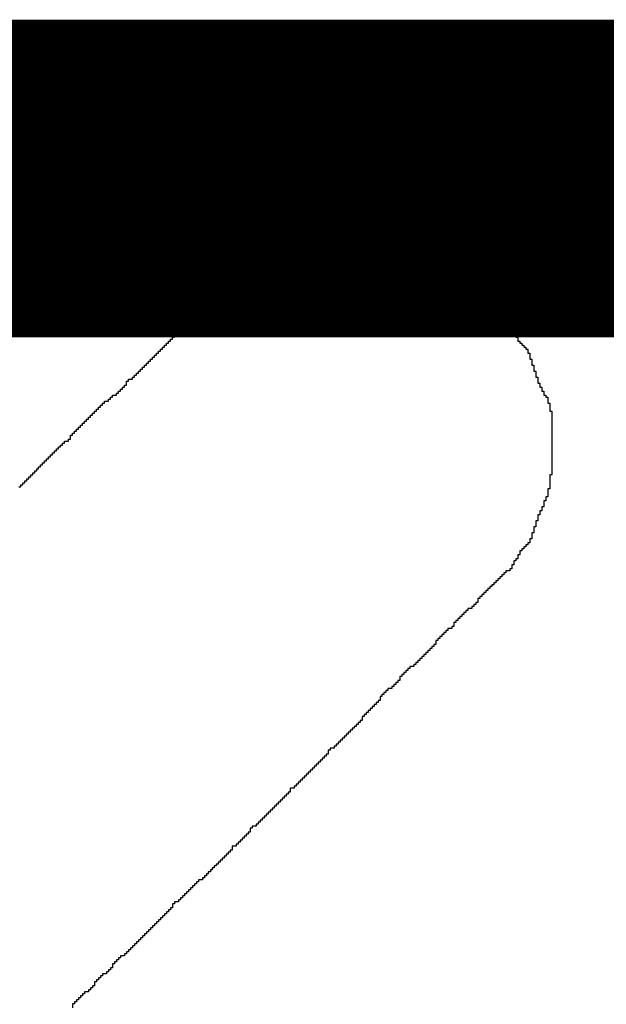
# Model space of a CAD drawing. Header units: millimetres. Extents: x 9.4 to 105.2, y 7.6 to 67.1.
# Tile 44 of 152: x 50.7 to 51.2, y 24.1 to 24.9. Entities that reach past the tile are written whole.
import ezdxf

# ---------------------------------------------------------------- set-up
doc = ezdxf.new("R2010")
doc.units = ezdxf.units.MM
doc.layers.add('BottomOverlay', color=54, linetype='Continuous')
doc.layers.add('TopOverlay', color=2, linetype='Continuous')

msp = doc.modelspace()

# ---------------------------------------------------------------- linework, layer by layer
at = {"layer": 'BottomOverlay', "const_width": 0.254}
msp.add_lwpolyline([(45.085, 24.765), (56.769, 24.765)], dxfattribs=at)
at = {"layer": 'TopOverlay'}
for p, q in [((50.95815, 24.71141), (50.95815, 24.713)), ((50.95815, 24.713), (50.95974, 24.713)), ((50.95974, 24.713), (50.96134, 24.713)), ((50.96134, 24.713), (50.96293, 24.713)), ((50.96293, 24.713), (50.96453, 24.713)), ((50.96453, 24.713), (50.96612, 24.713)), ((50.96612, 24.713), (50.96772, 24.713)), ((50.96772, 24.713), (50.96932, 24.713)), ((50.96932, 24.713), (50.97091, 24.713)), ((50.97091, 24.713), (50.97251, 24.713)), ((50.97251, 24.713), (50.9741, 24.713)), ((50.9741, 24.713), (50.9741, 24.7146)), ((50.9741, 24.7146), (50.9757, 24.7146)), ((50.9757, 24.7146), (50.97729, 24.7146)), ((50.97729, 24.7146), (50.97889, 24.7146)), ((50.97889, 24.7146), (50.98049, 24.7146)), ((50.98049, 24.7146), (50.98208, 24.7146)), ((50.98208, 24.7146), (50.98368, 24.7146)), ((50.98368, 24.7146), (50.98528, 24.7146)), ((50.98528, 24.7146), (50.98687, 24.7146)), ((50.98687, 24.7146), (50.98847, 24.7146)), ((50.98847, 24.7146), (50.99006, 24.7146)), ((50.99006, 24.7146), (50.99166, 24.7146)), ((50.99166, 24.7146), (50.99325, 24.7146)), ((50.99325, 24.7146), (50.99325, 24.713)), ((50.99325, 24.713), (50.99485, 24.713)), ((50.99485, 24.713), (50.99645, 24.713)), ((50.99645, 24.713), (50.99804, 24.713)), ((50.99804, 24.713), (50.99964, 24.713)), ((50.99964, 24.713), (51.00123, 24.713)), ((51.00123, 24.713), (51.00283, 24.713)), ((51.00283, 24.713), (51.00442, 24.713)), ((51.00442, 24.713), (51.00602, 24.713)), ((51.00602, 24.713), (51.00602, 24.71141)), ((50.92782, 24.70343), (50.92782, 24.70503)), ((50.92782, 24.70503), (50.92942, 24.70503)), ((50.92942, 24.70503), (50.93102, 24.70503)), ((50.93102, 24.70503), (50.93102, 24.70662)), ((50.93102, 24.70662), (50.93261, 24.70662)), ((50.93261, 24.70662), (50.93421, 24.70662)), ((50.93421, 24.70662), (50.93421, 24.70822)), ((50.93421, 24.70822), (50.9358, 24.70822)), ((50.9358, 24.70822), (50.9374, 24.70822)), ((50.9374, 24.70822), (50.93899, 24.70822)), ((50.93899, 24.70822), (50.93899, 24.70981)), ((50.93899, 24.70981), (50.94059, 24.70981)), ((50.94059, 24.70981), (50.94219, 24.70981)), ((50.94219, 24.70981), (50.94378, 24.70981)), ((50.94378, 24.70981), (50.94538, 24.70981)), ((50.94538, 24.70981), (50.94697, 24.70981)), ((50.94697, 24.70981), (50.94697, 24.71141)), ((50.94697, 24.71141), (50.94857, 24.71141)), ((50.94857, 24.71141), (50.95016, 24.71141)), ((50.95016, 24.71141), (50.95176, 24.71141)), ((50.95176, 24.71141), (50.95336, 24.71141)), ((50.95336, 24.71141), (50.95495, 24.71141)), ((50.95495, 24.71141), (50.95655, 24.71141)), ((50.95655, 24.71141), (50.95815, 24.71141)), ((51.00602, 24.71141), (51.00762, 24.71141)), ((51.00762, 24.71141), (51.00921, 24.71141)), ((51.00921, 24.71141), (51.01081, 24.71141)), ((51.01081, 24.71141), (51.0124, 24.71141)), ((51.0124, 24.71141), (51.014, 24.71141)), ((51.014, 24.71141), (51.0156, 24.71141)), ((51.0156, 24.71141), (51.01719, 24.71141)), ((51.01719, 24.71141), (51.01879, 24.71141)), ((51.01879, 24.71141), (51.01879, 24.70981)), ((51.01879, 24.70981), (51.02038, 24.70981)), ((51.02038, 24.70981), (51.02198, 24.70981)), ((51.02198, 24.70981), (51.02358, 24.70981)), ((51.02358, 24.70981), (51.02517, 24.70981)), ((51.02517, 24.70981), (51.02677, 24.70981)), ((51.02677, 24.70981), (51.02836, 24.70981)), ((51.02836, 24.70981), (51.02836, 24.70822)), ((51.02836, 24.70822), (51.02996, 24.70822)), ((51.02996, 24.70822), (51.03155, 24.70822)), ((51.03155, 24.70822), (51.03155, 24.70662)), ((51.03155, 24.70662), (51.03315, 24.70662)), ((51.03315, 24.70662), (51.03475, 24.70662)), ((51.03475, 24.70662), (51.03475, 24.70503)), ((51.03475, 24.70503), (51.03634, 24.70503)), ((51.03634, 24.70503), (51.03634, 24.70343)), ((50.90867, 24.69545), (50.90867, 24.69704)), ((50.90867, 24.69704), (50.91027, 24.69704)), ((50.91027, 24.69704), (50.91186, 24.69704)), ((50.91186, 24.69704), (50.91186, 24.69864)), ((50.91186, 24.69864), (50.91346, 24.69864)), ((50.91346, 24.69864), (50.91506, 24.69864)), ((50.91506, 24.69864), (50.91665, 24.69864)), ((50.91665, 24.69864), (50.91665, 24.70024)), ((50.91665, 24.70024), (50.91825, 24.70024)), ((50.91825, 24.70024), (50.91984, 24.70024)), ((50.91984, 24.70024), (50.91984, 24.70183)), ((50.91984, 24.70183), (50.92144, 24.70183)), ((50.92144, 24.70183), (50.92304, 24.70183)), ((50.92304, 24.70183), (50.92463, 24.70183)), ((50.92463, 24.70183), (50.92463, 24.70343)), ((50.92463, 24.70343), (50.92623, 24.70343)), ((50.92623, 24.70343), (50.92782, 24.70343)), ((51.03634, 24.70343), (51.03794, 24.70343)), ((51.03794, 24.70343), (51.03794, 24.70183)), ((51.03794, 24.70183), (51.03953, 24.70183)), ((51.03953, 24.70183), (51.04113, 24.70183)), ((51.04113, 24.70183), (51.04113, 24.70024)), ((51.04113, 24.70024), (51.04272, 24.70024)), ((51.04272, 24.70024), (51.04432, 24.70024)), ((51.04432, 24.70024), (51.04592, 24.70024)), ((51.04592, 24.70024), (51.04592, 24.69864)), ((51.04592, 24.69864), (51.04751, 24.69864)), ((51.04751, 24.69864), (51.04911, 24.69864)), ((51.04911, 24.69864), (51.05071, 24.69864)), ((51.05071, 24.69864), (51.0523, 24.69864)), ((51.0523, 24.69864), (51.0523, 24.69704)), ((51.0523, 24.69704), (51.0539, 24.69704)), ((51.0539, 24.69704), (51.05549, 24.69704)), ((51.05549, 24.69704), (51.05709, 24.69704)), ((51.05709, 24.69704), (51.05709, 24.69545)), ((50.8975, 24.68747), (50.8975, 24.68907)), ((50.8975, 24.68907), (50.8991, 24.68907)), ((50.8991, 24.68907), (50.8991, 24.69066)), ((50.8991, 24.69066), (50.90069, 24.69066)), ((50.90069, 24.69066), (50.90069, 24.69226)), ((50.90069, 24.69226), (50.90229, 24.69226)), ((50.90229, 24.69226), (50.90229, 24.69385)), ((50.90229, 24.69385), (50.90389, 24.69385)), ((50.90389, 24.69385), (50.90548, 24.69385)), ((50.90548, 24.69385), (50.90548, 24.69545)), ((50.90548, 24.69545), (50.90708, 24.69545)), ((50.90708, 24.69545), (50.90867, 24.69545)), ((51.05709, 24.69545), (51.05868, 24.69545)), ((51.05868, 24.69545), (51.06028, 24.69545)), ((51.06028, 24.69545), (51.06028, 24.69385)), ((51.06028, 24.69385), (51.06188, 24.69385)), ((51.06188, 24.69385), (51.06347, 24.69385)), ((51.06347, 24.69385), (51.06347, 24.69226)), ((51.06347, 24.69226), (51.06507, 24.69226)), ((51.06507, 24.69226), (51.06507, 24.69066)), ((51.06507, 24.69066), (51.06666, 24.69066)), ((51.06666, 24.69066), (51.06666, 24.68907)), ((51.06666, 24.68907), (51.06826, 24.68907)), ((51.06826, 24.68907), (51.06826, 24.68747)), ((50.88314, 24.67949), (50.88314, 24.68109)), ((50.88314, 24.68109), (50.88473, 24.68109)), ((50.88473, 24.68109), (50.88473, 24.68268)), ((50.88473, 24.68268), (50.88633, 24.68268)), ((50.88633, 24.68268), (50.88793, 24.68268)), ((50.88793, 24.68268), (50.88793, 24.68428)), ((50.88793, 24.68428), (50.88952, 24.68428)), ((50.88952, 24.68428), (50.89112, 24.68428)), ((50.89112, 24.68428), (50.89272, 24.68428)), ((50.89272, 24.68428), (50.89272, 24.68587)), ((50.89272, 24.68587), (50.89431, 24.68587)), ((50.89431, 24.68587), (50.89431, 24.68747)), ((50.89431, 24.68747), (50.89591, 24.68747)), ((50.89591, 24.68747), (50.8975, 24.68747)), ((51.06826, 24.68747), (51.06985, 24.68747)), ((51.06985, 24.68747), (51.06985, 24.68587)), ((51.06985, 24.68587), (51.07145, 24.68587)), ((51.07145, 24.68587), (51.07305, 24.68587)), ((51.07305, 24.68587), (51.07305, 24.68428)), ((51.07305, 24.68428), (51.07464, 24.68428)), ((51.07464, 24.68428), (51.07624, 24.68428)), ((51.07624, 24.68428), (51.07624, 24.68268)), ((51.07624, 24.68268), (51.07784, 24.68268)), ((51.07784, 24.68268), (51.07784, 24.68109)), ((51.07784, 24.68109), (51.07943, 24.68109)), ((51.07943, 24.68109), (51.08103, 24.68109)), ((51.08103, 24.68109), (51.08103, 24.67949)), ((50.87516, 24.67151), (50.87516, 24.67311)), ((50.87516, 24.67311), (50.87676, 24.67311)), ((50.87676, 24.67311), (50.87676, 24.6747)), ((50.87676, 24.6747), (50.87835, 24.6747)), ((50.87835, 24.6747), (50.87835, 24.6763)), ((50.87835, 24.6763), (50.87995, 24.6763)), ((50.87995, 24.6763), (50.87995, 24.6779)), ((50.87995, 24.6779), (50.88154, 24.6779)), ((50.88154, 24.6779), (50.88154, 24.67949)), ((50.88154, 24.67949), (50.88314, 24.67949)), ((51.08103, 24.67949), (51.08262, 24.67949)), ((51.08262, 24.67949), (51.08262, 24.6779)), ((51.08262, 24.6779), (51.08422, 24.6779)), ((51.08422, 24.6779), (51.08422, 24.6763)), ((51.08422, 24.6763), (51.08581, 24.6763)), ((51.08581, 24.6763), (51.08581, 24.6747)), ((51.08581, 24.6747), (51.08741, 24.6747)), ((51.08741, 24.6747), (51.08741, 24.67311)), ((51.08741, 24.67311), (51.08901, 24.67311)), ((51.08901, 24.67311), (51.08901, 24.67151)), ((50.86878, 24.66513), (50.86878, 24.66672)), ((50.86878, 24.66672), (50.87037, 24.66672)), ((50.87037, 24.66672), (50.87037, 24.66832)), ((50.87037, 24.66832), (50.87197, 24.66832)), ((50.87197, 24.66832), (50.87197, 24.66992)), ((50.87197, 24.66992), (50.87356, 24.66992)), ((50.87356, 24.66992), (50.87356, 24.67151)), ((50.87356, 24.67151), (50.87516, 24.67151)), ((51.08901, 24.67151), (51.0906, 24.67151)), ((51.0906, 24.67151), (51.0906, 24.66992)), ((51.0906, 24.66992), (51.0922, 24.66992)), ((51.0922, 24.66992), (51.09379, 24.66992)), ((51.09379, 24.66992), (51.09379, 24.66832)), ((51.09379, 24.66832), (51.09539, 24.66832)), ((51.09539, 24.66832), (51.09539, 24.66672)), ((51.09539, 24.66672), (51.09698, 24.66672)), ((51.09698, 24.66672), (51.09698, 24.66513)), ((50.86239, 24.65715), (50.86239, 24.65874)), ((50.86239, 24.65874), (50.86399, 24.65874)), ((50.86399, 24.65874), (50.86399, 24.66034)), ((50.86399, 24.66034), (50.86559, 24.66034)), ((50.86559, 24.66034), (50.86559, 24.66353)), ((50.86559, 24.66353), (50.86718, 24.66353)), ((50.86718, 24.66353), (50.86718, 24.66513)), ((50.86718, 24.66513), (50.86878, 24.66513)), ((51.09698, 24.66513), (51.09858, 24.66513)), ((51.09858, 24.66513), (51.09858, 24.66194)), ((51.09858, 24.66194), (51.10018, 24.66194)), ((51.10018, 24.66194), (51.10018, 24.66034)), ((51.10018, 24.66034), (51.10177, 24.66034)), ((51.10177, 24.66034), (51.10177, 24.65715)), ((50.85282, 24.64917), (50.85282, 24.65077)), ((50.85282, 24.65077), (50.85441, 24.65077)), ((50.85441, 24.65077), (50.85441, 24.65236)), ((50.85441, 24.65236), (50.85601, 24.65236)), ((50.85601, 24.65236), (50.8576, 24.65236)), ((50.8576, 24.65236), (50.8576, 24.65396)), ((50.8576, 24.65396), (50.8592, 24.65396)), ((50.8592, 24.65396), (50.8592, 24.65555)), ((50.8592, 24.65555), (50.8608, 24.65555)), ((50.8608, 24.65555), (50.8608, 24.65715)), ((50.8608, 24.65715), (50.86239, 24.65715)), ((51.10177, 24.65715), (51.10337, 24.65715)), ((51.10337, 24.65715), (51.10337, 24.65555)), ((51.10337, 24.65555), (51.10497, 24.65555)), ((51.10497, 24.65555), (51.10497, 24.65396)), ((51.10497, 24.65396), (51.10656, 24.65396)), ((51.10656, 24.65396), (51.10656, 24.65236)), ((51.10656, 24.65236), (51.10816, 24.65236)), ((51.10816, 24.65236), (51.10816, 24.65077)), ((51.10816, 24.65077), (51.10975, 24.65077)), ((51.10975, 24.65077), (51.10975, 24.64917)), ((50.84643, 24.64119), (50.84643, 24.64279)), ((50.84643, 24.64279), (50.84803, 24.64279)), ((50.84803, 24.64279), (50.84803, 24.64438)), ((50.84803, 24.64438), (50.84963, 24.64438)), ((50.84963, 24.64438), (50.84963, 24.64598)), ((50.84963, 24.64598), (50.85122, 24.64598)), ((50.85122, 24.64598), (50.85122, 24.64917)), ((50.85122, 24.64917), (50.85282, 24.64917)), ((51.10975, 24.64917), (51.11135, 24.64917)), ((51.11135, 24.64917), (51.11135, 24.64598)), ((51.11135, 24.64598), (51.11294, 24.64598)), ((51.11294, 24.64598), (51.11294, 24.64438)), ((51.11294, 24.64438), (51.11454, 24.64438)), ((51.11454, 24.64438), (51.11454, 24.64119)), ((50.83846, 24.63321), (50.83846, 24.63481)), ((50.83846, 24.63481), (50.84005, 24.63481)), ((50.84005, 24.63481), (50.84005, 24.6364)), ((50.84005, 24.6364), (50.84165, 24.6364)), ((50.84165, 24.6364), (50.84165, 24.638)), ((50.84165, 24.638), (50.84324, 24.638)), ((50.84324, 24.638), (50.84324, 24.6396)), ((50.84324, 24.6396), (50.84484, 24.6396)), ((50.84484, 24.6396), (50.84484, 24.64119)), ((50.84484, 24.64119), (50.84643, 24.64119)), ((51.11454, 24.64119), (51.11614, 24.64119)), ((51.11614, 24.64119), (51.11614, 24.638)), ((51.11614, 24.638), (51.11773, 24.638)), ((51.11773, 24.638), (51.11773, 24.63481)), ((51.11773, 24.63481), (51.11933, 24.63481)), ((51.11933, 24.63481), (51.11933, 24.63321)), ((50.83047, 24.62523), (50.83047, 24.62683)), ((50.83047, 24.62683), (50.83207, 24.62683)), ((50.83207, 24.62683), (50.83207, 24.62842)), ((50.83207, 24.62842), (50.83367, 24.62842)), ((50.83367, 24.62842), (50.83367, 24.63002)), ((50.83367, 24.63002), (50.83526, 24.63002)), ((50.83526, 24.63002), (50.83526, 24.63161)), ((50.83526, 24.63161), (50.83686, 24.63161)), ((50.83686, 24.63161), (50.83686, 24.63321)), ((50.83686, 24.63321), (50.83846, 24.63321)), ((51.11933, 24.63321), (51.12092, 24.63321)), ((51.12092, 24.63321), (51.12092, 24.63161)), ((51.12092, 24.63161), (51.12252, 24.63161)), ((51.12252, 24.63161), (51.12252, 24.63002)), ((51.12252, 24.63002), (51.12411, 24.63002)), ((51.12411, 24.63002), (51.12411, 24.62842)), ((51.12411, 24.62842), (51.12571, 24.62842)), ((51.12571, 24.62842), (51.12571, 24.62523)), ((50.8225, 24.61725), (50.8225, 24.61885)), ((50.8225, 24.61885), (50.82409, 24.61885)), ((50.82409, 24.61885), (50.82409, 24.62044)), ((50.82409, 24.62044), (50.82569, 24.62044)), ((50.82569, 24.62044), (50.82569, 24.62204)), ((50.82569, 24.62204), (50.82728, 24.62204)), ((50.82728, 24.62204), (50.82728, 24.62364)), ((50.82728, 24.62364), (50.82888, 24.62364)), ((50.82888, 24.62364), (50.82888, 24.62523)), ((50.82888, 24.62523), (50.83047, 24.62523)), ((51.12571, 24.62523), (51.12731, 24.62523)), ((51.12731, 24.62523), (51.12731, 24.62044)), ((51.12731, 24.62044), (51.1289, 24.62044)), ((51.1289, 24.62044), (51.1289, 24.61566)), ((50.81452, 24.60927), (50.81452, 24.61087)), ((50.81452, 24.61087), (50.81611, 24.61087)), ((50.81611, 24.61087), (50.81611, 24.61247)), ((50.81611, 24.61247), (50.81771, 24.61247)), ((50.81771, 24.61247), (50.81771, 24.61406)), ((50.81771, 24.61406), (50.8193, 24.61406)), ((50.8193, 24.61406), (50.8193, 24.61566)), ((50.8193, 24.61566), (50.8209, 24.61566)), ((50.8209, 24.61566), (50.8209, 24.61725)), ((50.8209, 24.61725), (50.8225, 24.61725)), ((51.1289, 24.61566), (51.1305, 24.61566)), ((51.1305, 24.61566), (51.1305, 24.61087)), ((51.1305, 24.61087), (51.13209, 24.61087)), ((51.13209, 24.61087), (51.13209, 24.60608)), ((50.80494, 24.5997), (50.80494, 24.60289)), ((50.80494, 24.60289), (50.80654, 24.60289)), ((50.80654, 24.60289), (50.80654, 24.60448)), ((50.80654, 24.60448), (50.80813, 24.60448)), ((50.80813, 24.60448), (50.80973, 24.60448)), ((50.80973, 24.60448), (50.80973, 24.60608)), ((50.80973, 24.60608), (50.81133, 24.60608)), ((50.81133, 24.60608), (50.81133, 24.60768)), ((50.81133, 24.60768), (50.81292, 24.60768)), ((50.81292, 24.60768), (50.81292, 24.60927)), ((50.81292, 24.60927), (50.81452, 24.60927)), ((51.13209, 24.60608), (51.13369, 24.60608)), ((51.13369, 24.60608), (51.13369, 24.60129)), ((50.79856, 24.59331), (50.79856, 24.59491)), ((50.79856, 24.59491), (50.80015, 24.59491)), ((50.80015, 24.59491), (50.80015, 24.59651)), ((50.80015, 24.59651), (50.80175, 24.59651)), ((50.80175, 24.59651), (50.80175, 24.5981)), ((50.80175, 24.5981), (50.80335, 24.5981)), ((50.80335, 24.5981), (50.80335, 24.5997)), ((50.80335, 24.5997), (50.80494, 24.5997)), ((51.13369, 24.60129), (51.13529, 24.60129)), ((51.13529, 24.60129), (51.13529, 24.5981)), ((51.13529, 24.5981), (51.13688, 24.5981)), ((51.13688, 24.5981), (51.13688, 24.59491)), ((51.13688, 24.59491), (51.13848, 24.59491)), ((51.13848, 24.59491), (51.13848, 24.59172)), ((50.78739, 24.58534), (50.78739, 24.58693)), ((50.78739, 24.58693), (50.78898, 24.58693)), ((50.78898, 24.58693), (50.79058, 24.58693)), ((50.79058, 24.58693), (50.79058, 24.58853)), ((50.79058, 24.58853), (50.79217, 24.58853)), ((50.79217, 24.58853), (50.79217, 24.59012)), ((50.79217, 24.59012), (50.79377, 24.59012)), ((50.79377, 24.59012), (50.79377, 24.59172)), ((50.79377, 24.59172), (50.79537, 24.59172)), ((50.79537, 24.59172), (50.79696, 24.59172)), ((50.79696, 24.59172), (50.79696, 24.59331)), ((50.79696, 24.59331), (50.79856, 24.59331)), ((51.13848, 24.59172), (51.14007, 24.59172)), ((51.14007, 24.59172), (51.14007, 24.59012)), ((51.14007, 24.59012), (51.14167, 24.59012)), ((51.14167, 24.59012), (51.14167, 24.58534)), ((50.77941, 24.57735), (50.77941, 24.57895)), ((50.77941, 24.57895), (50.781, 24.57895)), ((50.781, 24.57895), (50.781, 24.58055)), ((50.781, 24.58055), (50.7826, 24.58055)), ((50.7826, 24.58055), (50.7826, 24.58214)), ((50.7826, 24.58214), (50.7842, 24.58214)), ((50.7842, 24.58214), (50.7842, 24.58374)), ((50.7842, 24.58374), (50.78579, 24.58374)), ((50.78579, 24.58374), (50.78579, 24.58534)), ((50.78579, 24.58534), (50.78739, 24.58534)), ((51.14167, 24.58534), (51.14327, 24.58534)), ((51.14327, 24.58534), (51.14327, 24.57895)), ((51.14327, 24.57895), (51.14486, 24.57895)), ((51.14486, 24.57895), (51.14486, 24.52788)), ((50.77143, 24.56938), (50.77143, 24.57097)), ((50.77143, 24.57097), (50.77303, 24.57097)), ((50.77303, 24.57097), (50.77303, 24.57257)), ((50.77303, 24.57257), (50.77462, 24.57257)), ((50.77462, 24.57257), (50.77462, 24.57416)), ((50.77462, 24.57416), (50.77622, 24.57416)), ((50.77622, 24.57416), (50.77622, 24.57576)), ((50.77622, 24.57576), (50.77781, 24.57576)), ((50.77781, 24.57576), (50.77781, 24.57735)), ((50.77781, 24.57735), (50.77941, 24.57735)), ((50.76345, 24.5614), (50.76345, 24.56299)), ((50.76345, 24.56299), (50.76504, 24.56299)), ((50.76504, 24.56299), (50.76504, 24.56459)), ((50.76504, 24.56459), (50.76664, 24.56459)), ((50.76664, 24.56459), (50.76664, 24.56618)), ((50.76664, 24.56618), (50.76824, 24.56618)), ((50.76824, 24.56618), (50.76824, 24.56778)), ((50.76824, 24.56778), (50.76983, 24.56778)), ((50.76983, 24.56778), (50.76983, 24.56938)), ((50.76983, 24.56938), (50.77143, 24.56938)), ((50.75547, 24.55342), (50.75547, 24.55501)), ((50.75547, 24.55501), (50.75707, 24.55501)), ((50.75707, 24.55501), (50.75866, 24.55501)), ((50.75866, 24.55501), (50.75866, 24.55661)), ((50.75866, 24.55661), (50.76026, 24.55661)), ((50.76026, 24.55661), (50.76026, 24.5598)), ((50.76026, 24.5598), (50.76185, 24.5598)), ((50.76185, 24.5598), (50.76185, 24.5614)), ((50.76185, 24.5614), (50.76345, 24.5614)), ((50.74909, 24.54703), (50.74909, 24.54863)), ((50.74909, 24.54863), (50.75068, 24.54863)), ((50.75068, 24.54863), (50.75068, 24.55023)), ((50.75068, 24.55023), (50.75228, 24.55023)), ((50.75228, 24.55023), (50.75228, 24.55182)), ((50.75228, 24.55182), (50.75387, 24.55182)), ((50.75387, 24.55182), (50.75387, 24.55342)), ((50.75387, 24.55342), (50.75547, 24.55342)), ((50.74111, 24.53905), (50.74111, 24.54065)), ((50.74111, 24.54065), (50.7427, 24.54065)), ((50.7427, 24.54065), (50.7427, 24.54225)), ((50.7427, 24.54225), (50.7443, 24.54225)), ((50.7443, 24.54225), (50.7443, 24.54384)), ((50.7443, 24.54384), (50.7459, 24.54384)), ((50.7459, 24.54384), (50.7459, 24.54544)), ((50.7459, 24.54544), (50.74749, 24.54544)), ((50.74749, 24.54544), (50.74749, 24.54703)), ((50.74749, 24.54703), (50.74909, 24.54703)), ((50.73313, 24.53108), (50.73313, 24.53267)), ((50.73313, 24.53267), (50.73472, 24.53267)), ((50.73472, 24.53267), (50.73472, 24.53427)), ((50.73472, 24.53427), (50.73632, 24.53427)), ((50.73632, 24.53427), (50.73632, 24.53586)), ((50.73632, 24.53586), (50.73791, 24.53586)), ((50.73791, 24.53586), (50.73791, 24.53746)), ((50.73791, 24.53746), (50.73951, 24.53746)), ((50.73951, 24.53746), (50.73951, 24.53905)), ((50.73951, 24.53905), (50.74111, 24.53905)), ((50.72515, 24.5231), (50.72515, 24.52469)), ((50.72515, 24.52469), (50.72674, 24.52469)), ((50.72674, 24.52469), (50.72674, 24.52629)), ((50.72674, 24.52629), (50.72834, 24.52629)), ((50.72834, 24.52629), (50.72834, 24.52788)), ((50.72834, 24.52788), (50.72994, 24.52788)), ((50.72994, 24.52788), (50.72994, 24.52948)), ((50.72994, 24.52948), (50.73153, 24.52948)), ((50.73153, 24.52948), (50.73153, 24.53108)), ((50.73153, 24.53108), (50.73313, 24.53108)), ((51.14486, 24.52788), (51.14327, 24.52788)), ((51.14327, 24.52788), (51.14327, 24.51671)), ((50.71877, 24.51831), (50.72036, 24.51831)), ((50.72036, 24.51831), (50.72036, 24.51991)), ((50.72036, 24.51991), (50.72196, 24.51991)), ((50.72196, 24.51991), (50.72196, 24.5215)), ((50.72196, 24.5215), (50.72355, 24.5215)), ((50.72355, 24.5215), (50.72355, 24.5231)), ((50.72355, 24.5231), (50.72515, 24.5231)), ((51.14327, 24.51671), (51.14167, 24.51671)), ((51.14167, 24.51671), (51.14167, 24.51033)), ((51.14167, 24.51033), (51.14007, 24.51033)), ((51.14007, 24.51033), (51.14007, 24.50714)), ((51.13848, 24.50235), (51.13688, 24.50235)), ((51.13688, 24.50235), (51.13688, 24.49916)), ((51.14007, 24.50714), (51.13848, 24.50714)), ((51.13848, 24.50714), (51.13848, 24.50235)), ((51.13529, 24.49597), (51.13369, 24.49597)), ((51.13369, 24.49597), (51.13369, 24.49118)), ((51.13688, 24.49916), (51.13529, 24.49916)), ((51.13529, 24.49916), (51.13529, 24.49597)), ((51.13209, 24.48639), (51.1305, 24.48639)), ((51.1305, 24.48639), (51.1305, 24.4816)), ((51.13369, 24.49118), (51.13209, 24.49118)), ((51.13209, 24.49118), (51.13209, 24.48639)), ((51.1289, 24.47682), (51.12731, 24.47682)), ((51.12731, 24.47682), (51.12731, 24.47362)), ((51.1305, 24.4816), (51.1289, 24.4816)), ((51.1289, 24.4816), (51.1289, 24.47682)), ((51.12252, 24.46884), (51.12092, 24.46884)), ((51.12092, 24.46884), (51.12092, 24.46724)), ((51.12411, 24.47043), (51.12252, 24.47043)), ((51.12252, 24.47043), (51.12252, 24.46884)), ((51.12571, 24.47203), (51.12411, 24.47203)), ((51.12411, 24.47203), (51.12411, 24.47043)), ((51.12731, 24.47362), (51.12571, 24.47362)), ((51.12571, 24.47362), (51.12571, 24.47203)), ((51.11773, 24.46086), (51.11614, 24.46086)), ((51.11614, 24.46086), (51.11614, 24.45926)), ((51.11933, 24.46405), (51.11773, 24.46405)), ((51.11773, 24.46405), (51.11773, 24.46086)), ((51.12092, 24.46724), (51.11933, 24.46724)), ((51.11933, 24.46724), (51.11933, 24.46405)), ((51.11294, 24.45288), (51.11135, 24.45288)), ((51.11135, 24.45288), (51.11135, 24.45128)), ((51.11454, 24.45607), (51.11294, 24.45607)), ((51.11294, 24.45607), (51.11294, 24.45288)), ((51.11614, 24.45926), (51.11454, 24.45926)), ((51.11454, 24.45926), (51.11454, 24.45607)), ((51.10337, 24.4449), (51.10177, 24.4449)), ((51.10177, 24.4449), (51.10177, 24.4433)), ((51.10497, 24.44649), (51.10337, 24.44649)), ((51.10337, 24.44649), (51.10337, 24.4449)), ((51.10656, 24.44809), (51.10497, 24.44809)), ((51.10497, 24.44809), (51.10497, 24.44649)), ((51.10816, 24.44969), (51.10656, 24.44969)), ((51.10656, 24.44969), (51.10656, 24.44809)), ((51.10975, 24.45128), (51.10816, 24.45128)), ((51.10816, 24.45128), (51.10816, 24.44969)), ((51.11135, 24.45128), (51.10975, 24.45128)), ((51.09539, 24.43692), (51.09379, 24.43692)), ((51.09379, 24.43692), (51.09379, 24.43532)), ((51.09698, 24.43852), (51.09539, 24.43852)), ((51.09539, 24.43852), (51.09539, 24.43692)), ((51.09858, 24.44011), (51.09698, 24.44011)), ((51.09698, 24.44011), (51.09698, 24.43852)), ((51.10018, 24.44171), (51.09858, 24.44171)), ((51.09858, 24.44171), (51.09858, 24.44011)), ((51.10177, 24.4433), (51.10018, 24.4433)), ((51.10018, 24.4433), (51.10018, 24.44171)), ((51.08901, 24.43054), (51.08741, 24.43054)), ((51.08741, 24.43054), (51.08741, 24.42894)), ((51.0906, 24.43213), (51.08901, 24.43213)), ((51.08901, 24.43213), (51.08901, 24.43054)), ((51.0922, 24.43373), (51.0906, 24.43373)), ((51.0906, 24.43373), (51.0906, 24.43213)), ((51.09379, 24.43532), (51.0922, 24.43532)), ((51.0922, 24.43532), (51.0922, 24.43373)), ((51.08262, 24.42256), (51.08103, 24.42256)), ((51.08103, 24.42256), (51.08103, 24.42096)), ((51.08422, 24.42415), (51.08262, 24.42415)), ((51.08262, 24.42415), (51.08262, 24.42256)), ((51.08581, 24.42575), (51.08422, 24.42575)), ((51.08422, 24.42575), (51.08422, 24.42415)), ((51.08741, 24.42894), (51.08581, 24.42894)), ((51.08581, 24.42894), (51.08581, 24.42575)), ((51.07305, 24.41458), (51.07145, 24.41458)), ((51.07145, 24.41458), (51.07145, 24.41298)), ((51.07464, 24.41617), (51.07305, 24.41617)), ((51.07305, 24.41617), (51.07305, 24.41458)), ((51.07624, 24.41777), (51.07464, 24.41777)), ((51.07464, 24.41777), (51.07464, 24.41617)), ((51.07784, 24.41936), (51.07624, 24.41936)), ((51.07624, 24.41936), (51.07624, 24.41777)), ((51.07943, 24.42096), (51.07784, 24.42096)), ((51.07784, 24.42096), (51.07784, 24.41936)), ((51.08103, 24.42096), (51.07943, 24.42096)), ((51.06666, 24.4066), (51.06507, 24.4066)), ((51.06507, 24.4066), (51.06507, 24.405)), ((51.06826, 24.40979), (51.06666, 24.40979)), ((51.06666, 24.40979), (51.06666, 24.4066)), ((51.06985, 24.41139), (51.06826, 24.41139)), ((51.06826, 24.41139), (51.06826, 24.40979)), ((51.07145, 24.41298), (51.06985, 24.41298)), ((51.06985, 24.41298), (51.06985, 24.41139)), ((51.05709, 24.39862), (51.05549, 24.39862)), ((51.05549, 24.39862), (51.05549, 24.39702)), ((51.05868, 24.40022), (51.05709, 24.40022)), ((51.05709, 24.40022), (51.05709, 24.39862)), ((51.06028, 24.40181), (51.05868, 24.40181)), ((51.05868, 24.40181), (51.05868, 24.40022)), ((51.06188, 24.40341), (51.06028, 24.40341)), ((51.06028, 24.40341), (51.06028, 24.40181)), ((51.06347, 24.405), (51.06188, 24.405)), ((51.06188, 24.405), (51.06188, 24.40341)), ((51.06507, 24.405), (51.06347, 24.405)), ((51.05071, 24.39064), (51.04911, 24.39064)), ((51.04911, 24.39064), (51.04911, 24.38904)), ((51.0523, 24.39223), (51.05071, 24.39223)), ((51.05071, 24.39223), (51.05071, 24.39064)), ((51.0539, 24.39543), (51.0523, 24.39543)), ((51.0523, 24.39543), (51.0523, 24.39223)), ((51.05549, 24.39702), (51.0539, 24.39702)), ((51.0539, 24.39702), (51.0539, 24.39543)), ((51.04272, 24.38266), (51.04113, 24.38266)), ((51.04113, 24.38266), (51.04113, 24.38106)), ((51.04432, 24.38426), (51.04272, 24.38426)), ((51.04272, 24.38426), (51.04272, 24.38266)), ((51.04592, 24.38585), (51.04432, 24.38585)), ((51.04432, 24.38585), (51.04432, 24.38426)), ((51.04751, 24.38745), (51.04592, 24.38745)), ((51.04592, 24.38745), (51.04592, 24.38585)), ((51.04911, 24.38904), (51.04751, 24.38904)), ((51.04751, 24.38904), (51.04751, 24.38745)), ((51.03315, 24.37468), (51.03155, 24.37468)), ((51.03155, 24.37468), (51.03155, 24.37309)), ((51.03475, 24.37468), (51.03315, 24.37468)), ((51.03634, 24.37628), (51.03475, 24.37628)), ((51.03475, 24.37628), (51.03475, 24.37468)), ((51.03794, 24.37787), (51.03634, 24.37787)), ((51.03634, 24.37787), (51.03634, 24.37628)), ((51.03953, 24.37947), (51.03794, 24.37947)), ((51.03794, 24.37947), (51.03794, 24.37787)), ((51.04113, 24.38106), (51.03953, 24.38106)), ((51.03953, 24.38106), (51.03953, 24.37947)), ((51.02517, 24.3667), (51.02358, 24.3667)), ((51.02358, 24.3667), (51.02358, 24.36351)), ((51.02677, 24.3683), (51.02517, 24.3683)), ((51.02517, 24.3683), (51.02517, 24.3667)), ((51.02836, 24.36989), (51.02677, 24.36989)), ((51.02677, 24.36989), (51.02677, 24.3683)), ((51.02996, 24.37149), (51.02836, 24.37149)), ((51.02836, 24.37149), (51.02836, 24.36989)), ((51.03155, 24.37309), (51.02996, 24.37309)), ((51.02996, 24.37309), (51.02996, 24.37149)), ((51.01879, 24.35872), (51.01719, 24.35872)), ((51.01719, 24.35872), (51.01719, 24.35713)), ((51.02038, 24.36032), (51.01879, 24.36032)), ((51.01879, 24.36032), (51.01879, 24.35872)), ((51.02198, 24.36191), (51.02038, 24.36191)), ((51.02038, 24.36191), (51.02038, 24.36032)), ((51.02358, 24.36351), (51.02198, 24.36351)), ((51.02198, 24.36351), (51.02198, 24.36191)), ((51.00921, 24.35074), (51.00762, 24.35074)), ((51.00762, 24.35074), (51.00762, 24.34755)), ((51.01081, 24.35234), (51.00921, 24.35234)), ((51.00921, 24.35234), (51.00921, 24.35074)), ((51.0124, 24.35393), (51.01081, 24.35393)), ((51.01081, 24.35393), (51.01081, 24.35234)), ((51.014, 24.35553), (51.0124, 24.35553)), ((51.0124, 24.35553), (51.0124, 24.35393)), ((51.0156, 24.35713), (51.014, 24.35713)), ((51.014, 24.35713), (51.014, 24.35553)), ((51.01719, 24.35713), (51.0156, 24.35713)), ((51.00283, 24.34276), (51.00123, 24.34276)), ((51.00123, 24.34276), (51.00123, 24.34117)), ((51.00442, 24.34436), (51.00283, 24.34436)), ((51.00283, 24.34436), (51.00283, 24.34276)), ((51.00602, 24.34596), (51.00442, 24.34596)), ((51.00442, 24.34596), (51.00442, 24.34436)), ((51.00762, 24.34755), (51.00602, 24.34755)), ((51.00602, 24.34755), (51.00602, 24.34596)), ((50.99485, 24.33478), (50.99325, 24.33478)), ((50.99325, 24.33478), (50.99325, 24.33159)), ((50.99645, 24.33638), (50.99485, 24.33638)), ((50.99485, 24.33638), (50.99485, 24.33478)), ((50.99804, 24.33798), (50.99645, 24.33798)), ((50.99645, 24.33798), (50.99645, 24.33638)), ((50.99964, 24.33957), (50.99804, 24.33957)), ((50.99804, 24.33957), (50.99804, 24.33798)), ((51.00123, 24.34117), (50.99964, 24.34117)), ((50.99964, 24.34117), (50.99964, 24.33957)), ((50.98847, 24.3268), (50.98687, 24.3268)), ((50.98687, 24.3268), (50.98687, 24.32521)), ((50.99006, 24.3284), (50.98847, 24.3284)), ((50.98847, 24.3284), (50.98847, 24.3268)), ((50.99166, 24.33), (50.99006, 24.33)), ((50.99006, 24.33), (50.99006, 24.3284)), ((50.99325, 24.33159), (50.99166, 24.33159)), ((50.99166, 24.33159), (50.99166, 24.33)), ((50.98049, 24.31883), (50.97889, 24.31883)), ((50.97889, 24.31883), (50.97889, 24.31723)), ((50.98208, 24.32042), (50.98049, 24.32042)), ((50.98049, 24.32042), (50.98049, 24.31883)), ((50.98368, 24.32202), (50.98208, 24.32202)), ((50.98208, 24.32202), (50.98208, 24.32042)), ((50.98528, 24.32361), (50.98368, 24.32361)), ((50.98368, 24.32361), (50.98368, 24.32202)), ((50.98687, 24.32521), (50.98528, 24.32521)), ((50.98528, 24.32521), (50.98528, 24.32361)), ((50.97251, 24.31085), (50.97091, 24.31085)), ((50.97091, 24.31085), (50.97091, 24.30925)), ((50.9741, 24.31244), (50.97251, 24.31244)), ((50.97251, 24.31244), (50.97251, 24.31085)), ((50.9757, 24.31404), (50.9741, 24.31404)), ((50.9741, 24.31404), (50.9741, 24.31244)), ((50.97729, 24.31563), (50.9757, 24.31563)), ((50.9757, 24.31563), (50.9757, 24.31404)), ((50.97889, 24.31723), (50.97729, 24.31723)), ((50.97729, 24.31723), (50.97729, 24.31563)), ((50.96612, 24.30446), (50.96453, 24.30446)), ((50.96453, 24.30446), (50.96453, 24.30287)), ((50.96772, 24.30766), (50.96612, 24.30766)), ((50.96612, 24.30766), (50.96612, 24.30446)), ((50.96932, 24.30925), (50.96772, 24.30925)), ((50.96772, 24.30925), (50.96772, 24.30766)), ((50.97091, 24.30925), (50.96932, 24.30925)), ((50.95815, 24.29648), (50.95655, 24.29648)), ((50.95655, 24.29648), (50.95655, 24.29489)), ((50.95974, 24.29808), (50.95815, 24.29808)), ((50.95815, 24.29808), (50.95815, 24.29648)), ((50.96134, 24.29967), (50.95974, 24.29967)), ((50.95974, 24.29967), (50.95974, 24.29808)), ((50.96293, 24.30127), (50.96134, 24.30127)), ((50.96134, 24.30127), (50.96134, 24.29967)), ((50.96453, 24.30287), (50.96293, 24.30287)), ((50.96293, 24.30287), (50.96293, 24.30127)), ((50.95016, 24.2885), (50.94857, 24.2885)), ((50.94857, 24.2885), (50.94857, 24.28691)), ((50.95176, 24.2901), (50.95016, 24.2901)), ((50.95016, 24.2901), (50.95016, 24.2885)), ((50.95336, 24.2917), (50.95176, 24.2917)), ((50.95176, 24.2917), (50.95176, 24.2901)), ((50.95495, 24.29329), (50.95336, 24.29329)), ((50.95336, 24.29329), (50.95336, 24.2917)), ((50.95655, 24.29489), (50.95495, 24.29489)), ((50.95495, 24.29489), (50.95495, 24.29329)), ((50.94219, 24.28053), (50.94059, 24.28053)), ((50.94059, 24.28053), (50.94059, 24.27893)), ((50.94378, 24.28212), (50.94219, 24.28212)), ((50.94219, 24.28212), (50.94219, 24.28053)), ((50.94538, 24.28372), (50.94378, 24.28372)), ((50.94378, 24.28372), (50.94378, 24.28212)), ((50.94697, 24.28531), (50.94538, 24.28531)), ((50.94538, 24.28531), (50.94538, 24.28372)), ((50.94857, 24.28691), (50.94697, 24.28691)), ((50.94697, 24.28691), (50.94697, 24.28531)), ((50.93421, 24.27254), (50.93261, 24.27254)), ((50.93261, 24.27254), (50.93261, 24.27095)), ((50.9358, 24.27414), (50.93421, 24.27414)), ((50.93421, 24.27414), (50.93421, 24.27254)), ((50.9374, 24.27733), (50.9358, 24.27733)), ((50.9358, 24.27733), (50.9358, 24.27414)), ((50.93899, 24.27733), (50.9374, 24.27733)), ((50.94059, 24.27893), (50.93899, 24.27893)), ((50.93899, 24.27893), (50.93899, 24.27733)), ((50.92623, 24.26457), (50.92463, 24.26457)), ((50.92463, 24.26457), (50.92463, 24.26297)), ((50.92782, 24.26616), (50.92623, 24.26616)), ((50.92623, 24.26616), (50.92623, 24.26457)), ((50.92942, 24.26776), (50.92782, 24.26776)), ((50.92782, 24.26776), (50.92782, 24.26616)), ((50.93102, 24.26935), (50.92942, 24.26935)), ((50.92942, 24.26935), (50.92942, 24.26776)), ((50.93261, 24.27095), (50.93102, 24.27095)), ((50.93102, 24.27095), (50.93102, 24.26935)), ((50.91825, 24.25659), (50.91665, 24.25659)), ((50.91665, 24.25659), (50.91665, 24.25499)), ((50.91984, 24.25818), (50.91825, 24.25818)), ((50.91825, 24.25818), (50.91825, 24.25659)), ((50.92144, 24.25978), (50.91984, 24.25978)), ((50.91984, 24.25978), (50.91984, 24.25818)), ((50.92304, 24.26137), (50.92144, 24.26137)), ((50.92144, 24.26137), (50.92144, 24.25978)), ((50.92463, 24.26297), (50.92304, 24.26297)), ((50.92304, 24.26297), (50.92304, 24.26137)), ((50.91027, 24.24861), (50.90867, 24.24861)), ((50.90867, 24.24861), (50.90867, 24.24701)), ((50.91186, 24.2502), (50.91027, 24.2502)), ((50.91027, 24.2502), (50.91027, 24.24861)), ((50.91346, 24.2518), (50.91186, 24.2518)), ((50.91186, 24.2518), (50.91186, 24.2502)), ((50.91506, 24.2534), (50.91346, 24.2534)), ((50.91346, 24.2534), (50.91346, 24.2518)), ((50.91665, 24.25499), (50.91506, 24.25499)), ((50.91506, 24.25499), (50.91506, 24.2534)), ((50.90229, 24.24063), (50.90069, 24.24063)), ((50.90069, 24.24063), (50.90069, 24.23903)), ((50.90389, 24.24222), (50.90229, 24.24222)), ((50.90229, 24.24222), (50.90229, 24.24063)), ((50.90548, 24.24542), (50.90389, 24.24542)), ((50.90389, 24.24542), (50.90389, 24.24222)), ((50.90708, 24.24701), (50.90548, 24.24701)), ((50.90548, 24.24701), (50.90548, 24.24542)), ((50.90867, 24.24701), (50.90708, 24.24701)), ((50.89431, 24.23265), (50.89272, 24.23265)), ((50.89272, 24.23265), (50.89272, 24.23105)), ((50.89591, 24.23424), (50.89431, 24.23424)), ((50.89431, 24.23424), (50.89431, 24.23265)), ((50.8975, 24.23584), (50.89591, 24.23584)), ((50.89591, 24.23584), (50.89591, 24.23424)), ((50.8991, 24.23744), (50.8975, 24.23744)), ((50.8975, 24.23744), (50.8975, 24.23584)), ((50.90069, 24.23903), (50.8991, 24.23903)), ((50.8991, 24.23903), (50.8991, 24.23744)), ((50.88633, 24.22467), (50.88473, 24.22467)), ((50.88473, 24.22467), (50.88473, 24.22307)), ((50.88793, 24.22627), (50.88633, 24.22627)), ((50.88633, 24.22627), (50.88633, 24.22467)), ((50.88952, 24.22786), (50.88793, 24.22786)), ((50.88793, 24.22786), (50.88793, 24.22627)), ((50.89112, 24.23105), (50.88952, 24.23105)), ((50.88952, 24.23105), (50.88952, 24.22786)), ((50.89272, 24.23105), (50.89112, 24.23105)), ((50.87835, 24.21669), (50.87676, 24.21669)), ((50.87676, 24.21669), (50.87676, 24.2151)), ((50.87995, 24.21829), (50.87835, 24.21829)), ((50.87835, 24.21829), (50.87835, 24.21669)), ((50.88154, 24.21988), (50.87995, 24.21988)), ((50.87995, 24.21988), (50.87995, 24.21829)), ((50.88314, 24.22148), (50.88154, 24.22148)), ((50.88154, 24.22148), (50.88154, 24.21988)), ((50.88473, 24.22307), (50.88314, 24.22307)), ((50.88314, 24.22307), (50.88314, 24.22148)), ((50.87037, 24.20871), (50.86878, 24.20871)), ((50.86878, 24.20871), (50.86878, 24.20711)), ((50.87197, 24.21031), (50.87037, 24.21031)), ((50.87037, 24.21031), (50.87037, 24.20871)), ((50.87356, 24.2119), (50.87197, 24.2119)), ((50.87197, 24.2119), (50.87197, 24.21031)), ((50.87516, 24.2135), (50.87356, 24.2135)), ((50.87356, 24.2135), (50.87356, 24.2119)), ((50.87676, 24.2151), (50.87516, 24.2151)), ((50.87516, 24.2151), (50.87516, 24.2135)), ((50.8608, 24.20073), (50.8592, 24.20073)), ((50.8592, 24.20073), (50.8592, 24.19914)), ((50.86239, 24.20233), (50.8608, 24.20233)), ((50.8608, 24.20233), (50.8608, 24.20073)), ((50.86399, 24.20392), (50.86239, 24.20392)), ((50.86239, 24.20392), (50.86239, 24.20233)), ((50.86559, 24.20392), (50.86399, 24.20392)), ((50.86718, 24.20552), (50.86559, 24.20552)), ((50.86559, 24.20552), (50.86559, 24.20392)), ((50.86878, 24.20711), (50.86718, 24.20711)), ((50.86718, 24.20711), (50.86718, 24.20552)), ((50.85282, 24.19275), (50.85122, 24.19275)), ((50.85122, 24.19275), (50.85122, 24.19116)), ((50.85441, 24.19435), (50.85282, 24.19435)), ((50.85282, 24.19435), (50.85282, 24.19275)), ((50.85601, 24.19594), (50.85441, 24.19594)), ((50.85441, 24.19594), (50.85441, 24.19435)), ((50.8576, 24.19754), (50.85601, 24.19754)), ((50.85601, 24.19754), (50.85601, 24.19594)), ((50.8592, 24.19914), (50.8576, 24.19914)), ((50.8576, 24.19914), (50.8576, 24.19754)), ((50.84484, 24.18637), (50.84324, 24.18637)), ((50.84324, 24.18637), (50.84324, 24.18477)), ((50.84643, 24.18637), (50.84484, 24.18637)), ((50.84803, 24.18797), (50.84643, 24.18797)), ((50.84643, 24.18797), (50.84643, 24.18637)), ((50.84963, 24.18956), (50.84803, 24.18956)), ((50.84803, 24.18956), (50.84803, 24.18797)), ((50.85122, 24.19116), (50.84963, 24.19116)), ((50.84963, 24.19116), (50.84963, 24.18956)), ((50.83846, 24.17839), (50.83686, 24.17839)), ((50.83686, 24.17839), (50.83686, 24.17679)), ((50.84005, 24.17998), (50.83846, 24.17998)), ((50.83846, 24.17998), (50.83846, 24.17839)), ((50.84165, 24.18158), (50.84005, 24.18158)), ((50.84005, 24.18158), (50.84005, 24.17998)), ((50.84324, 24.18477), (50.84165, 24.18477)), ((50.84165, 24.18477), (50.84165, 24.18158)), ((50.83047, 24.17041), (50.82888, 24.17041)), ((50.82888, 24.17041), (50.82888, 24.16881)), ((50.83207, 24.17201), (50.83047, 24.17201)), ((50.83047, 24.17201), (50.83047, 24.17041)), ((50.83367, 24.1736), (50.83207, 24.1736)), ((50.83207, 24.1736), (50.83207, 24.17201)), ((50.83526, 24.1752), (50.83367, 24.1752)), ((50.83367, 24.1752), (50.83367, 24.1736)), ((50.83686, 24.17679), (50.83526, 24.17679)), ((50.83526, 24.17679), (50.83526, 24.1752)), ((50.8225, 24.16243), (50.8209, 24.16243)), ((50.8209, 24.16243), (50.8209, 24.16084)), ((50.82409, 24.16403), (50.8225, 24.16403)), ((50.8225, 24.16403), (50.8225, 24.16243)), ((50.82569, 24.16562), (50.82409, 24.16562)), ((50.82409, 24.16562), (50.82409, 24.16403)), ((50.82728, 24.16722), (50.82569, 24.16722)), ((50.82569, 24.16722), (50.82569, 24.16562)), ((50.82888, 24.16881), (50.82728, 24.16881)), ((50.82728, 24.16881), (50.82728, 24.16722)), ((50.81452, 24.15445), (50.81292, 24.15445)), ((50.81292, 24.15445), (50.81292, 24.15285)), ((50.81611, 24.15605), (50.81452, 24.15605)), ((50.81452, 24.15605), (50.81452, 24.15445)), ((50.81771, 24.15764), (50.81611, 24.15764)), ((50.81611, 24.15764), (50.81611, 24.15605)), ((50.8193, 24.15924), (50.81771, 24.15924)), ((50.81771, 24.15924), (50.81771, 24.15764)), ((50.8209, 24.16084), (50.8193, 24.16084)), ((50.8193, 24.16084), (50.8193, 24.15924)), ((50.80654, 24.14647), (50.80494, 24.14647)), ((50.80494, 24.14647), (50.80494, 24.14488)), ((50.80813, 24.14807), (50.80654, 24.14807)), ((50.80654, 24.14807), (50.80654, 24.14647)), ((50.80973, 24.14966), (50.80813, 24.14966)), ((50.80813, 24.14966), (50.80813, 24.14807)), ((50.81133, 24.15126), (50.80973, 24.15126)), ((50.80973, 24.15126), (50.80973, 24.14966)), ((50.81292, 24.15285), (50.81133, 24.15285)), ((50.81133, 24.15285), (50.81133, 24.15126)), ((50.79696, 24.13849), (50.79537, 24.13849)), ((50.79537, 24.13849), (50.79537, 24.1369)), ((50.79856, 24.14009), (50.79696, 24.14009)), ((50.79696, 24.14009), (50.79696, 24.13849)), ((50.80015, 24.14168), (50.79856, 24.14168)), ((50.79856, 24.14168), (50.79856, 24.14009)), ((50.80175, 24.14328), (50.80015, 24.14328)), ((50.80015, 24.14328), (50.80015, 24.14168)), ((50.80335, 24.14328), (50.80175, 24.14328)), ((50.80494, 24.14488), (50.80335, 24.14488)), ((50.80335, 24.14488), (50.80335, 24.14328)), ((50.79058, 24.13051), (50.78898, 24.13051)), ((50.78898, 24.13051), (50.78898, 24.12892)), ((50.79217, 24.13211), (50.79058, 24.13211)), ((50.79058, 24.13211), (50.79058, 24.13051)), ((50.79377, 24.13371), (50.79217, 24.13371)), ((50.79217, 24.13371), (50.79217, 24.13211)), ((50.79537, 24.1369), (50.79377, 24.1369)), ((50.79377, 24.1369), (50.79377, 24.13371)), ((50.781, 24.12253), (50.77941, 24.12253)), ((50.77941, 24.12253), (50.77941, 24.11934)), ((50.7826, 24.12413), (50.781, 24.12413)), ((50.781, 24.12413), (50.781, 24.12253)), ((50.7842, 24.12573), (50.7826, 24.12573)), ((50.7826, 24.12573), (50.7826, 24.12413)), ((50.78579, 24.12732), (50.7842, 24.12732)), ((50.7842, 24.12732), (50.7842, 24.12573)), ((50.78739, 24.12892), (50.78579, 24.12892)), ((50.78579, 24.12892), (50.78579, 24.12732)), ((50.78898, 24.12892), (50.78739, 24.12892)), ((50.77303, 24.11455), (50.77143, 24.11455)), ((50.77143, 24.11455), (50.77143, 24.11296)), ((50.77462, 24.11455), (50.77303, 24.11455)), ((50.77622, 24.11615), (50.77462, 24.11615)), ((50.77462, 24.11615), (50.77462, 24.11455)), ((50.77781, 24.11775), (50.77622, 24.11775)), ((50.77622, 24.11775), (50.77622, 24.11615)), ((50.77941, 24.11934), (50.77781, 24.11934)), ((50.77781, 24.11934), (50.77781, 24.11775)), ((50.76504, 24.10658), (50.76345, 24.10658)), ((50.76345, 24.10658), (50.76345, 24.10498)), ((50.76664, 24.10817), (50.76504, 24.10817)), ((50.76504, 24.10817), (50.76504, 24.10658)), ((50.76824, 24.10977), (50.76664, 24.10977)), ((50.76664, 24.10977), (50.76664, 24.10817)), ((50.76983, 24.11136), (50.76824, 24.11136)), ((50.76824, 24.11136), (50.76824, 24.10977)), ((50.77143, 24.11296), (50.76983, 24.11296)), ((50.76983, 24.11296), (50.76983, 24.11136)), ((50.76345, 24.10498), (50.76185, 24.10498)), ((50.76185, 24.10498), (50.76185, 24.10179))]:
    msp.add_line(p, q, dxfattribs=at)

doc.saveas('drawing.dxf')
